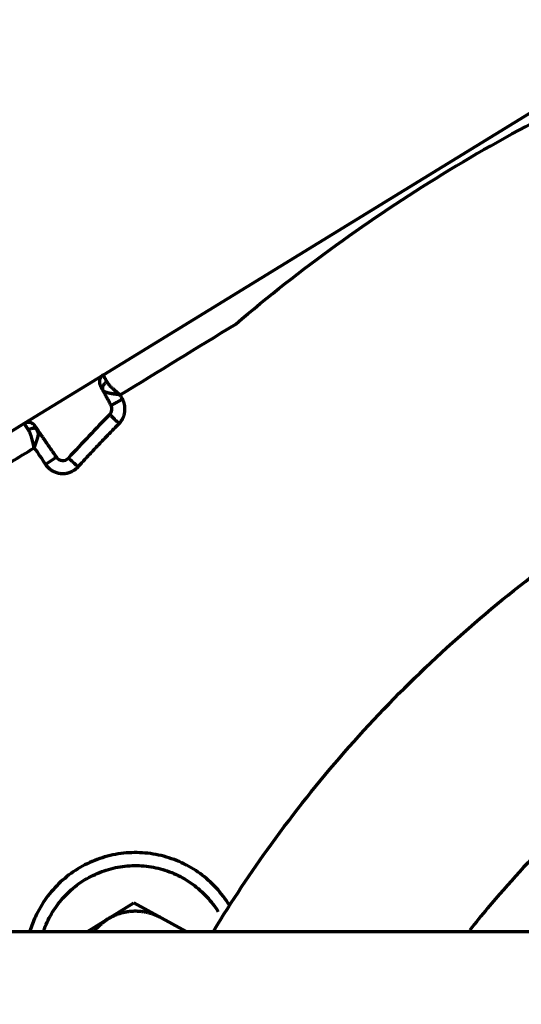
# Model space of a CAD drawing. Header units: millimetres. Extents: x -170 to 6906, y -2212 to 4257.
# Tile 111 of 256: x 4722 to 4742, y -1219 to -1181. Entities that reach past the tile are written whole.
import ezdxf

# ---------------------------------------------------------------- set-up
doc = ezdxf.new("R2010")
doc.units = ezdxf.units.MM
doc.layers.add('1', color=7, linetype='Continuous', true_color=0xffffff)

msp = doc.modelspace()

# ---------------------------------------------------------------- linework, layer by layer
at = {"color": 0, "lineweight": 18}
msp.add_arc((4772.638, -1241.784), 438.165, 198.70552, 161.36953, dxfattribs=at)
at = {"layer": '1', "color": 0, "linetype": 'Continuous', "lineweight": 70}
for p, q in [((4751.614, -1178.424), (4725.677, -1194.338)), ((4725.677, -1194.338), (4722.634, -1196.205)), ((4722.634, -1196.205), (4720.562, -1197.476)), ((4723.874, -1197.505), (4723.462, -1197.789)), ((4725.079, -1215.784), (4726.864, -1214.689)), ((4726.864, -1214.689), (4728.885, -1215.784)), ((4711.138, -1215.784), (4869.138, -1215.784))]:
    msp.add_line(p, q, dxfattribs=at)
for centre, radius, start, end in [((4772.638, -1241.784), 86, 47.14312, 175.23562), ((4772.638, -1241.784), 89, 117.82698, 220.6742), ((4725.723, -1195.647), 0.3, 315.4795, 28.5318), ((4772.638, -1241.784), 65.5, 135.47951, 137.50594), ((4724.121, -1197.335), 0.3, 214.5318, 317.5059)]:
    msp.add_arc(centre, radius, start, end, dxfattribs=at)
for points, degree, knots in [([(4738.776, -1186.594), (4740.177, -1185.735), (4741.612, -1184.928), (4744.537, -1183.427), (4746.028, -1182.732), (4747.544, -1182.095)], 3, [0, 0, 0, 0, 0.5, 0.5, 1, 1, 1, 1]), ([(4730.793, -1192.373), (4732.047, -1191.31), (4733.342, -1190.295), (4736.006, -1188.367), (4737.375, -1187.454), (4738.776, -1186.594)], 3, [0, 0, 0, 0, 0.5, 0.5, 1, 1, 1, 1]), ([(4729.945, -1215.759), (4730.64, -1214.62), (4731.38, -1213.509), (4733.049, -1211.206), (4733.991, -1210.024), (4735.978, -1207.75), (4737.023, -1206.658), (4739.208, -1204.573), (4740.348, -1203.58), (4742.712, -1201.701), (4743.937, -1200.815), (4746.461, -1199.157), (4747.761, -1198.386), (4750.425, -1196.964), (4751.79, -1196.313), (4754.572, -1195.138), (4755.989, -1194.613), (4758.866, -1193.694), (4760.325, -1193.3), (4763.274, -1192.646), (4764.763, -1192.385), (4767.758, -1192), (4769.264, -1191.875), (4772.282, -1191.762), (4773.794, -1191.775), (4776.81, -1191.935), (4778.314, -1192.084), (4781.303, -1192.517), (4782.787, -1192.802), (4785.725, -1193.503), (4787.177, -1193.921), (4790.039, -1194.885), (4791.448, -1195.432), (4794.211, -1196.652), (4795.565, -1197.324), (4798.206, -1198.789), (4799.493, -1199.581), (4801.991, -1201.278), (4803.202, -1202.184), (4805.536, -1204.1), (4806.659, -1205.112), (4807.735, -1206.171)], 3, [0, 0, 0, 0, 0.044434, 0.044434, 0.094727, 0.094727, 0.14502, 0.14502, 0.195313, 0.195313, 0.245606, 0.245606, 0.295899, 0.295899, 0.346192, 0.346192, 0.396485, 0.396485, 0.446777, 0.446777, 0.49707, 0.49707, 0.547363, 0.547363, 0.597656, 0.597656, 0.647949, 0.647949, 0.698242, 0.698242, 0.748535, 0.748535, 0.798828, 0.798828, 0.849121, 0.849121, 0.899414, 0.899414, 0.949707, 0.949707, 1, 1, 1, 1]), ([(4725.677, -1194.338), (4725.677, -1194.338), (4725.677, -1194.339), (4725.677, -1194.339), (4725.677, -1194.339), (4725.678, -1194.34), (4725.678, -1194.341), (4725.679, -1194.343), (4725.68, -1194.344), (4725.681, -1194.346), (4725.682, -1194.348), (4725.683, -1194.35), (4725.685, -1194.353), (4725.686, -1194.356), (4725.688, -1194.359), (4725.69, -1194.362), (4725.692, -1194.365), (4725.694, -1194.369), (4725.696, -1194.373), (4725.699, -1194.378), (4725.701, -1194.382), (4725.704, -1194.387), (4725.707, -1194.392), (4725.71, -1194.397), (4725.713, -1194.403), (4725.716, -1194.409), (4725.719, -1194.415), (4725.723, -1194.421), (4725.727, -1194.428), (4725.731, -1194.434), (4725.735, -1194.441), (4725.739, -1194.449), (4725.743, -1194.456), (4725.747, -1194.464), (4725.752, -1194.472), (4725.757, -1194.481), (4725.762, -1194.489), (4725.767, -1194.498), (4725.772, -1194.507), (4725.777, -1194.517), (4725.782, -1194.526), (4725.788, -1194.536), (4725.794, -1194.546), (4725.799, -1194.556), (4725.805, -1194.567), (4725.812, -1194.578), (4725.818, -1194.589), (4725.822, -1194.596), (4725.824, -1194.6)], 3, [0, 0, 0, 0, 0.01927, 0.039889, 0.060561, 0.081286, 0.102065, 0.122897, 0.143783, 0.164721, 0.185714, 0.206759, 0.227858, 0.24901, 0.270216, 0.291475, 0.312788, 0.334154, 0.355573, 0.377046, 0.398572, 0.420151, 0.441784, 0.463471, 0.485211, 0.507004, 0.528851, 0.550752, 0.572705, 0.594713, 0.616774, 0.638888, 0.661056, 0.683277, 0.705552, 0.727881, 0.750263, 0.772698, 0.795187, 0.81773, 0.840326, 0.862976, 0.885679, 0.908436, 0.931247, 0.954111, 0.977029, 1, 1, 1, 1]), ([(4725.67, -1194.922), (4725.623, -1194.835), (4725.57, -1194.738), (4725.57, -1194.737)], 2, [0, 0, 0, 0.501768, 1, 1, 1]), ([(4725.824, -1194.6), (4725.794, -1194.617), (4725.749, -1194.651), (4725.701, -1194.708), (4725.673, -1194.754), (4725.656, -1194.801), (4725.65, -1194.847), (4725.655, -1194.888), (4725.665, -1194.912), (4725.67, -1194.922)], 3, [0, 0, 0, 0, 0.249356, 0.374466, 0.499575, 0.624684, 0.749793, 0.874903, 1, 1, 1, 1]), ([(4725.824, -1194.6), (4725.826, -1194.603), (4725.829, -1194.609), (4725.835, -1194.617), (4725.841, -1194.626), (4725.847, -1194.635), (4725.853, -1194.643), (4725.859, -1194.652), (4725.865, -1194.661), (4725.872, -1194.67), (4725.879, -1194.678), (4725.886, -1194.687), (4725.893, -1194.696), (4725.9, -1194.705), (4725.908, -1194.714), (4725.916, -1194.723), (4725.93, -1194.739), (4725.954, -1194.765), (4725.99, -1194.8), (4726.032, -1194.84), (4726.071, -1194.876), (4726.104, -1194.906), (4726.13, -1194.929), (4726.157, -1194.953), (4726.183, -1194.976), (4726.209, -1194.998), (4726.235, -1195.021), (4726.261, -1195.043), (4726.287, -1195.064), (4726.312, -1195.085), (4726.329, -1195.099), (4726.338, -1195.106)], 3, [0, 0, 0, 0, 0.017674, 0.035325, 0.052955, 0.070565, 0.088158, 0.105735, 0.123298, 0.140849, 0.15839, 0.175922, 0.193448, 0.210969, 0.228487, 0.246005, 0.263523, 0.32756, 0.398803, 0.47732, 0.563162, 0.609509, 0.655257, 0.70041, 0.744969, 0.788938, 0.832317, 0.875111, 0.91732, 0.958949, 1, 1, 1, 1]), ([(4726.338, -1195.106), (4726.333, -1195.105), (4726.324, -1195.104), (4726.31, -1195.102), (4726.296, -1195.1), (4726.282, -1195.098), (4726.268, -1195.096), (4726.254, -1195.094), (4726.24, -1195.092), (4726.226, -1195.09), (4726.213, -1195.088), (4726.199, -1195.086), (4726.186, -1195.084), (4726.173, -1195.082), (4726.16, -1195.08), (4726.146, -1195.078), (4726.134, -1195.077), (4726.121, -1195.075), (4726.108, -1195.073), (4726.095, -1195.071), (4726.083, -1195.069), (4726.071, -1195.067), (4726.059, -1195.065), (4726.047, -1195.063), (4726.035, -1195.061), (4726.023, -1195.059), (4726.011, -1195.057), (4726, -1195.055), (4725.989, -1195.053), (4725.978, -1195.051), (4725.962, -1195.048), (4725.941, -1195.044), (4725.917, -1195.039), (4725.894, -1195.033), (4725.872, -1195.028), (4725.851, -1195.022), (4725.831, -1195.017), (4725.812, -1195.011), (4725.794, -1195.005), (4725.778, -1194.999), (4725.763, -1194.992), (4725.749, -1194.986), (4725.735, -1194.979), (4725.724, -1194.972), (4725.713, -1194.966), (4725.703, -1194.959), (4725.694, -1194.952), (4725.687, -1194.944), (4725.68, -1194.937), (4725.675, -1194.93), (4725.672, -1194.925), (4725.67, -1194.922)], 3, [0, 0, 0, 0, 0.015545, 0.031029, 0.046453, 0.061816, 0.077119, 0.092361, 0.107543, 0.122664, 0.137725, 0.152725, 0.167666, 0.182546, 0.197366, 0.212127, 0.226827, 0.241467, 0.256048, 0.270569, 0.28503, 0.299432, 0.313774, 0.328056, 0.342279, 0.356443, 0.370548, 0.384593, 0.39858, 0.412507, 0.426376, 0.459237, 0.491645, 0.5236, 0.555106, 0.586164, 0.616776, 0.646944, 0.676671, 0.70596, 0.734812, 0.763231, 0.791219, 0.818779, 0.845915, 0.872629, 0.898924, 0.924806, 0.950276, 0.97534, 1, 1, 1, 1]), ([(4725.987, -1195.504), (4725.987, -1195.504), (4725.987, -1195.504), (4725.987, -1195.504), (4725.988, -1195.504), (4725.988, -1195.503), (4725.989, -1195.503), (4725.99, -1195.502), (4725.991, -1195.501), (4725.993, -1195.501), (4725.994, -1195.5), (4725.996, -1195.499), (4725.998, -1195.498), (4726, -1195.497), (4726.003, -1195.495), (4726.005, -1195.494), (4726.008, -1195.493), (4726.01, -1195.491), (4726.013, -1195.49), (4726.016, -1195.488), (4726.019, -1195.486), (4726.022, -1195.485), (4726.026, -1195.483), (4726.029, -1195.481), (4726.033, -1195.479), (4726.037, -1195.477), (4726.04, -1195.475), (4726.044, -1195.473), (4726.048, -1195.47), (4726.052, -1195.468), (4726.057, -1195.466), (4726.061, -1195.463), (4726.065, -1195.461), (4726.07, -1195.459), (4726.074, -1195.456), (4726.079, -1195.454), (4726.084, -1195.451), (4726.088, -1195.448), (4726.093, -1195.446), (4726.098, -1195.443), (4726.103, -1195.44), (4726.108, -1195.438), (4726.113, -1195.435), (4726.118, -1195.432), (4726.123, -1195.429), (4726.128, -1195.427), (4726.133, -1195.424), (4726.138, -1195.421), (4726.144, -1195.418), (4726.149, -1195.415), (4726.154, -1195.412), (4726.159, -1195.409), (4726.165, -1195.407), (4726.17, -1195.404), (4726.175, -1195.401), (4726.181, -1195.398), (4726.186, -1195.395), (4726.191, -1195.392), (4726.197, -1195.389), (4726.202, -1195.386), (4726.207, -1195.383), (4726.212, -1195.38), (4726.218, -1195.377), (4726.223, -1195.374), (4726.228, -1195.372), (4726.234, -1195.369), (4726.239, -1195.366), (4726.244, -1195.363), (4726.249, -1195.36), (4726.254, -1195.357), (4726.26, -1195.354), (4726.265, -1195.351), (4726.27, -1195.349), (4726.275, -1195.346), (4726.28, -1195.343), (4726.285, -1195.34), (4726.29, -1195.338), (4726.295, -1195.335), (4726.3, -1195.332), (4726.305, -1195.329), (4726.309, -1195.327), (4726.314, -1195.324), (4726.319, -1195.322), (4726.324, -1195.319), (4726.328, -1195.316), (4726.333, -1195.314), (4726.338, -1195.311), (4726.342, -1195.309), (4726.347, -1195.306), (4726.351, -1195.304), (4726.355, -1195.301), (4726.36, -1195.299), (4726.364, -1195.297), (4726.368, -1195.294), (4726.372, -1195.292), (4726.376, -1195.29), (4726.381, -1195.287), (4726.385, -1195.285), (4726.388, -1195.283), (4726.392, -1195.281), (4726.396, -1195.279), (4726.4, -1195.276), (4726.404, -1195.274), (4726.407, -1195.272), (4726.411, -1195.27), (4726.415, -1195.268), (4726.418, -1195.266), (4726.422, -1195.264), (4726.424, -1195.263), (4726.425, -1195.262)], 3, [0, 0, 0, 0, 0.012011, 0.025673, 0.039252, 0.052748, 0.066162, 0.079493, 0.092741, 0.105907, 0.11899, 0.13199, 0.144908, 0.157743, 0.170495, 0.183164, 0.195751, 0.208255, 0.220677, 0.233015, 0.245271, 0.257445, 0.269535, 0.281543, 0.293469, 0.305311, 0.317071, 0.328749, 0.340343, 0.351855, 0.363284, 0.374631, 0.385894, 0.397075, 0.408174, 0.41919, 0.430123, 0.440973, 0.451741, 0.462426, 0.473028, 0.483548, 0.493984, 0.504339, 0.51461, 0.524799, 0.534905, 0.544929, 0.554869, 0.564727, 0.574503, 0.584196, 0.593806, 0.603333, 0.612778, 0.62214, 0.631419, 0.640615, 0.649729, 0.65876, 0.667709, 0.676575, 0.685358, 0.694058, 0.702676, 0.711211, 0.719664, 0.728033, 0.73632, 0.744525, 0.752646, 0.760685, 0.768642, 0.776515, 0.784306, 0.792014, 0.79964, 0.807183, 0.814643, 0.82202, 0.829315, 0.836527, 0.843657, 0.850703, 0.857667, 0.864549, 0.871347, 0.878063, 0.884697, 0.891247, 0.897715, 0.904101, 0.910403, 0.916623, 0.92276, 0.928815, 0.934787, 0.940676, 0.946482, 0.952206, 0.957847, 0.963406, 0.968882, 0.974275, 0.979585, 0.984813, 0.989958, 0.99502, 1, 1, 1, 1]), ([(4726.294, -1196.208), (4726.297, -1196.205), (4726.306, -1196.195), (4726.324, -1196.176), (4726.35, -1196.146), (4726.377, -1196.11), (4726.401, -1196.074), (4726.42, -1196.043), (4726.433, -1196.019), (4726.448, -1195.988), (4726.465, -1195.948), (4726.482, -1195.899), (4726.495, -1195.855), (4726.504, -1195.817), (4726.51, -1195.785), (4726.514, -1195.762), (4726.516, -1195.743), (4726.518, -1195.728), (4726.52, -1195.713), (4726.521, -1195.698), (4726.522, -1195.683), (4726.522, -1195.668), (4726.523, -1195.653), (4726.523, -1195.638), (4726.523, -1195.623), (4726.522, -1195.608), (4726.521, -1195.593), (4726.52, -1195.578), (4726.519, -1195.563), (4726.517, -1195.548), (4726.515, -1195.533), (4726.513, -1195.518), (4726.511, -1195.504), (4726.508, -1195.489), (4726.505, -1195.475), (4726.502, -1195.461), (4726.498, -1195.446), (4726.495, -1195.432), (4726.491, -1195.418), (4726.486, -1195.404), (4726.482, -1195.391), (4726.477, -1195.377), (4726.472, -1195.364), (4726.467, -1195.351), (4726.462, -1195.337), (4726.456, -1195.325), (4726.45, -1195.312), (4726.444, -1195.299), (4726.438, -1195.287), (4726.432, -1195.274), (4726.427, -1195.266), (4726.425, -1195.262)], 3, [0, 0, 0, 0, 0.013842, 0.039592, 0.07761, 0.128371, 0.171417, 0.20649, 0.233317, 0.25172, 0.308954, 0.359988, 0.404594, 0.442623, 0.473992, 0.498658, 0.513449, 0.52824, 0.54303, 0.557816, 0.572595, 0.587364, 0.60212, 0.616861, 0.631584, 0.646287, 0.660966, 0.675619, 0.690243, 0.704837, 0.719396, 0.73392, 0.748405, 0.762849, 0.777249, 0.791604, 0.805911, 0.820167, 0.834371, 0.84852, 0.862613, 0.876647, 0.89062, 0.90453, 0.918376, 0.932156, 0.945867, 0.959509, 0.973079, 0.986577, 1, 1, 1, 1]), ([(4722.801, -1196.455), (4722.798, -1196.452), (4722.794, -1196.445), (4722.788, -1196.436), (4722.781, -1196.427), (4722.775, -1196.417), (4722.769, -1196.408), (4722.764, -1196.4), (4722.758, -1196.391), (4722.752, -1196.383), (4722.747, -1196.374), (4722.741, -1196.366), (4722.736, -1196.358), (4722.731, -1196.351), (4722.726, -1196.343), (4722.721, -1196.336), (4722.717, -1196.329), (4722.712, -1196.322), (4722.708, -1196.315), (4722.703, -1196.309), (4722.699, -1196.303), (4722.695, -1196.297), (4722.691, -1196.291), (4722.687, -1196.285), (4722.684, -1196.279), (4722.68, -1196.274), (4722.677, -1196.269), (4722.673, -1196.264), (4722.67, -1196.259), (4722.667, -1196.255), (4722.665, -1196.251), (4722.662, -1196.247), (4722.659, -1196.243), (4722.657, -1196.239), (4722.654, -1196.235), (4722.652, -1196.232), (4722.65, -1196.229), (4722.648, -1196.226), (4722.646, -1196.223), (4722.645, -1196.221), (4722.643, -1196.218), (4722.642, -1196.216), (4722.64, -1196.214), (4722.639, -1196.213), (4722.638, -1196.211), (4722.637, -1196.21), (4722.636, -1196.208), (4722.636, -1196.207), (4722.635, -1196.207), (4722.635, -1196.206), (4722.634, -1196.205), (4722.634, -1196.205), (4722.634, -1196.205), (4722.634, -1196.205)], 3, [0, 0, 0, 0, 0.020739, 0.041434, 0.062086, 0.082694, 0.103258, 0.123779, 0.144256, 0.164689, 0.185079, 0.205425, 0.225728, 0.245987, 0.266202, 0.286374, 0.306502, 0.326587, 0.346628, 0.366625, 0.386579, 0.406489, 0.426356, 0.446179, 0.465959, 0.485695, 0.505387, 0.525036, 0.544642, 0.564204, 0.583722, 0.603197, 0.622629, 0.642017, 0.661361, 0.680662, 0.699919, 0.719133, 0.738304, 0.757431, 0.776514, 0.795555, 0.814551, 0.833504, 0.852414, 0.87128, 0.890103, 0.908883, 0.927619, 0.946311, 0.964961, 0.983566, 1, 1, 1, 1]), ([(4723.157, -1196.464), (4723.151, -1196.454), (4723.134, -1196.435), (4723.099, -1196.412), (4723.056, -1196.396), (4723.006, -1196.39), (4722.952, -1196.394), (4722.88, -1196.411), (4722.83, -1196.436), (4722.801, -1196.455)], 3, [0, 0, 0, 0, 0.125101, 0.25021, 0.375319, 0.500427, 0.625536, 0.750645, 1, 1, 1, 1]), ([(4723.018, -1197.143), (4723.017, -1197.138), (4723.014, -1197.128), (4723.011, -1197.112), (4723.008, -1197.097), (4723.005, -1197.082), (4723.001, -1197.067), (4722.998, -1197.052), (4722.995, -1197.037), (4722.991, -1197.022), (4722.988, -1197.007), (4722.984, -1196.993), (4722.981, -1196.978), (4722.977, -1196.964), (4722.974, -1196.95), (4722.97, -1196.936), (4722.967, -1196.922), (4722.963, -1196.908), (4722.96, -1196.894), (4722.956, -1196.881), (4722.953, -1196.867), (4722.949, -1196.854), (4722.946, -1196.84), (4722.942, -1196.827), (4722.939, -1196.814), (4722.935, -1196.801), (4722.932, -1196.789), (4722.928, -1196.776), (4722.925, -1196.764), (4722.921, -1196.751), (4722.916, -1196.734), (4722.91, -1196.712), (4722.902, -1196.686), (4722.893, -1196.661), (4722.885, -1196.637), (4722.876, -1196.613), (4722.867, -1196.59), (4722.858, -1196.569), (4722.849, -1196.547), (4722.839, -1196.527), (4722.83, -1196.508), (4722.82, -1196.489), (4722.811, -1196.472), (4722.804, -1196.461), (4722.801, -1196.455)], 3, [0, 0, 0, 0, 0.019759, 0.039422, 0.058989, 0.078461, 0.097836, 0.117116, 0.136301, 0.155391, 0.174386, 0.193286, 0.212091, 0.230802, 0.249419, 0.267942, 0.286372, 0.304707, 0.32295, 0.341099, 0.359156, 0.37712, 0.394991, 0.41277, 0.430457, 0.448053, 0.465557, 0.48297, 0.500291, 0.517522, 0.534663, 0.572858, 0.610609, 0.647927, 0.684825, 0.721312, 0.757402, 0.793107, 0.82844, 0.863413, 0.898042, 0.932339, 0.96632, 1, 1, 1, 1]), ([(4723.157, -1196.464), (4723.158, -1196.465), (4723.16, -1196.468), (4723.163, -1196.472), (4723.165, -1196.477), (4723.167, -1196.481), (4723.169, -1196.486), (4723.171, -1196.492), (4723.172, -1196.497), (4723.174, -1196.503), (4723.175, -1196.509), (4723.176, -1196.515), (4723.177, -1196.522), (4723.178, -1196.529), (4723.179, -1196.536), (4723.179, -1196.543), (4723.179, -1196.551), (4723.179, -1196.559), (4723.179, -1196.567), (4723.179, -1196.576), (4723.178, -1196.585), (4723.177, -1196.594), (4723.176, -1196.603), (4723.175, -1196.613), (4723.174, -1196.623), (4723.172, -1196.633), (4723.171, -1196.644), (4723.169, -1196.655), (4723.167, -1196.666), (4723.164, -1196.677), (4723.162, -1196.689), (4723.159, -1196.701), (4723.156, -1196.713), (4723.153, -1196.726), (4723.149, -1196.739), (4723.146, -1196.752), (4723.142, -1196.765), (4723.138, -1196.779), (4723.134, -1196.793), (4723.13, -1196.807), (4723.125, -1196.822), (4723.121, -1196.837), (4723.116, -1196.852), (4723.111, -1196.867), (4723.106, -1196.883), (4723.101, -1196.898), (4723.096, -1196.915), (4723.09, -1196.931), (4723.084, -1196.947), (4723.079, -1196.964), (4723.073, -1196.981), (4723.067, -1196.998), (4723.061, -1197.016), (4723.055, -1197.033), (4723.049, -1197.051), (4723.043, -1197.069), (4723.036, -1197.087), (4723.03, -1197.106), (4723.024, -1197.124), (4723.02, -1197.137), (4723.018, -1197.143)], 3, [0, 0, 0, 0, 0.013294, 0.026718, 0.040273, 0.05396, 0.067778, 0.081729, 0.095813, 0.110031, 0.124383, 0.138869, 0.153491, 0.168249, 0.183143, 0.198173, 0.21334, 0.228645, 0.244088, 0.259669, 0.275389, 0.291248, 0.307247, 0.323385, 0.339664, 0.356083, 0.372644, 0.389345, 0.406188, 0.423173, 0.4403, 0.45757, 0.474982, 0.492538, 0.510236, 0.528079, 0.546065, 0.564196, 0.582471, 0.600891, 0.619455, 0.638165, 0.65702, 0.676021, 0.695167, 0.71446, 0.733899, 0.753484, 0.773216, 0.793095, 0.813121, 0.833294, 0.853614, 0.874082, 0.894698, 0.915462, 0.936374, 0.957434, 0.978643, 1, 1, 1, 1]), ([(4723.462, -1197.789), (4723.491, -1197.83), (4723.523, -1197.869), (4723.595, -1197.94), (4723.635, -1197.973), (4723.719, -1198.029), (4723.764, -1198.053), (4723.857, -1198.092), (4723.906, -1198.107), (4724.005, -1198.128), (4724.055, -1198.134), (4724.156, -1198.136), (4724.207, -1198.132), (4724.307, -1198.115), (4724.356, -1198.102), (4724.451, -1198.066), (4724.496, -1198.044), (4724.539, -1198.017)], 3, [0, 0, 0, 0, 0.125, 0.125, 0.25, 0.25, 0.375, 0.375, 0.5, 0.5, 0.625, 0.625, 0.75, 0.75, 0.875, 0.875, 1, 1, 1, 1]), ([(4724.711, -1197.876), (4724.687, -1197.853), (4724.663, -1197.831), (4724.615, -1197.788), (4724.592, -1197.767), (4724.548, -1197.726), (4724.526, -1197.706), (4724.486, -1197.67), (4724.467, -1197.652), (4724.433, -1197.621), (4724.418, -1197.607), (4724.391, -1197.582), (4724.38, -1197.572), (4724.361, -1197.555), (4724.354, -1197.549), (4724.345, -1197.54), (4724.342, -1197.538), (4724.342, -1197.538)], 3, [0, 0, 0, 0, 0.125, 0.125, 0.25, 0.25, 0.375, 0.375, 0.5, 0.5, 0.625, 0.625, 0.75, 0.75, 0.875, 0.875, 1, 1, 1, 1]), ([(4800.578, -1210.562), (4799.651, -1209.732), (4798.687, -1208.944), (4796.692, -1207.456), (4795.662, -1206.757), (4793.542, -1205.452), (4792.453, -1204.847), (4790.227, -1203.736), (4789.088, -1203.23), (4786.771, -1202.322), (4785.593, -1201.919), (4783.204, -1201.221), (4781.994, -1200.925), (4779.553, -1200.442), (4778.321, -1200.255), (4775.847, -1199.991), (4774.603, -1199.914), (4772.115, -1199.871), (4770.87, -1199.905), (4768.388, -1200.084), (4767.151, -1200.228), (4764.694, -1200.627), (4763.475, -1200.882), (4761.064, -1201.497), (4759.872, -1201.859), (4757.525, -1202.687), (4756.37, -1203.153), (4754.106, -1204.187), (4752.997, -1204.754), (4750.834, -1205.985), (4749.78, -1206.649), (4747.735, -1208.067), (4746.744, -1208.822), (4744.834, -1210.417), (4743.914, -1211.257), (4742.153, -1213.015), (4741.312, -1213.934), (4740.28, -1215.166), (4740.051, -1215.447), (4739.826, -1215.731)], 3, [0, 0, 0, 0, 0.05467, 0.05467, 0.10934, 0.10934, 0.164011, 0.164011, 0.218681, 0.218681, 0.273351, 0.273351, 0.328021, 0.328021, 0.382691, 0.382691, 0.437362, 0.437362, 0.492032, 0.492032, 0.546702, 0.546702, 0.601372, 0.601372, 0.656042, 0.656042, 0.710713, 0.710713, 0.765383, 0.765383, 0.820053, 0.820053, 0.874723, 0.874723, 0.929393, 0.929393, 0.984064, 0.984064, 1, 1, 1, 1]), ([(4730.549, -1214.774), (4730.403, -1214.537), (4730.234, -1214.315), (4729.857, -1213.906), (4729.648, -1213.721), (4729.197, -1213.394), (4728.956, -1213.253), (4728.451, -1213.02), (4728.187, -1212.929), (4727.646, -1212.799), (4727.369, -1212.761), (4726.813, -1212.74), (4726.534, -1212.756), (4725.984, -1212.843), (4725.714, -1212.914), (4725.192, -1213.107), (4724.941, -1213.229), (4724.704, -1213.375)], 3, [0, 0, 0, 0, 0.125, 0.125, 0.25, 0.25, 0.375, 0.375, 0.5, 0.5, 0.625, 0.625, 0.75, 0.75, 0.875, 0.875, 1, 1, 1, 1]), ([(4724.704, -1213.375), (4724.467, -1213.52), (4724.244, -1213.689), (4723.835, -1214.067), (4723.65, -1214.276), (4723.323, -1214.726), (4723.182, -1214.967), (4722.983, -1215.399), (4722.913, -1215.584), (4722.857, -1215.772)], 3, [0, 0, 0, 0, 0.269678, 0.269678, 0.539356, 0.539356, 0.809034, 0.809034, 1, 1, 1, 1]), ([(4724.965, -1213.801), (4725.174, -1213.672), (4725.396, -1213.565), (4725.857, -1213.395), (4726.095, -1213.332), (4726.58, -1213.255), (4726.826, -1213.24), (4727.317, -1213.259), (4727.561, -1213.293), (4728.038, -1213.407), (4728.271, -1213.488), (4728.717, -1213.693), (4728.93, -1213.818), (4729.327, -1214.106), (4729.512, -1214.27), (4729.845, -1214.63), (4729.994, -1214.827), (4730.123, -1215.036)], 3, [0, 0, 0, 0, 0.125, 0.125, 0.25, 0.25, 0.375, 0.375, 0.5, 0.5, 0.625, 0.625, 0.75, 0.75, 0.875, 0.875, 1, 1, 1, 1]), ([(4723.384, -1215.766), (4723.424, -1215.652), (4723.469, -1215.539), (4723.622, -1215.206), (4723.747, -1214.993), (4724.035, -1214.596), (4724.199, -1214.412), (4724.559, -1214.078), (4724.756, -1213.929), (4724.965, -1213.801)], 3, [0, 0, 0, 0, 0.141294, 0.141294, 0.427529, 0.427529, 0.713765, 0.713765, 1, 1, 1, 1]), ([(4725.344, -1215.774), (4725.405, -1215.695), (4725.656, -1215.43), (4725.88, -1215.292)], 2, [0, 0, 0, 0.277487, 1, 1, 1])]:
    msp.add_open_spline(points, degree=degree, knots=knots, dxfattribs=at)
for points, degree in [([(4726.338, -1195.106), (4727.823, -1194.195), (4729.308, -1193.284), (4730.793, -1192.373)], 3), ([(4725.987, -1195.504), (4725.67, -1194.922)], 1), ([(4726.425, -1195.262), (4726.396, -1195.21), (4726.367, -1195.158), (4726.338, -1195.106)], 3), ([(4723.038, -1196.291), (4723.038, -1196.291), (4723.1, -1196.381), (4723.157, -1196.464)], 2), ([(4723.18, -1196.586), (4723.157, -1196.49), (4723.098, -1196.413)], 2), ([(4723.157, -1196.464), (4723.874, -1197.505)], 1), ([(4721.225, -1198.243), (4721.822, -1197.876), (4722.42, -1197.51), (4723.018, -1197.143)], 3), ([(4723.018, -1197.143), (4723.166, -1197.358), (4723.314, -1197.573), (4723.462, -1197.789)], 3), ([(4724.539, -1198.017), (4724.603, -1197.978), (4724.661, -1197.93), (4724.711, -1197.876)], 3), ([(4725.88, -1215.292), (4726.104, -1215.155), (4726.612, -1215.005), (4727.135, -1214.991), (4727.65, -1215.114), (4727.88, -1215.239)], 2)]:
    msp.add_open_spline(points, degree=degree, dxfattribs=at)
for points, weights in [([(4725.677, -1194.338), (4725.533, -1194.427), (4725.489, -1194.589), (4725.57, -1194.737)], [0.999999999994, 0.816916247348, 0.816916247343, 0.999999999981]), ([(4726.041, -1195.96), (4725.976, -1195.896), (4725.937, -1195.858), (4725.937, -1195.858)], [1, 0.901993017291, 0.852464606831, 0.851414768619]), ([(4726.294, -1196.208), (4726.195, -1196.111), (4726.107, -1196.025), (4726.041, -1195.96)], [0.851405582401, 0.852121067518, 0.901652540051, 1]), ([(4723.038, -1196.291), (4722.943, -1196.152), (4722.778, -1196.117), (4722.634, -1196.205)], [0.999999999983, 0.816916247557, 0.816916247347, 0.999999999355]), ([(4724.711, -1197.876), (4725.229, -1197.311), (4725.756, -1196.755), (4726.294, -1196.208)], [0.851405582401, 0.851316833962, 0.851316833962, 0.851405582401])]:
    msp.add_rational_spline(points, weights, degree=3, dxfattribs=at)

doc.saveas('drawing.dxf')
